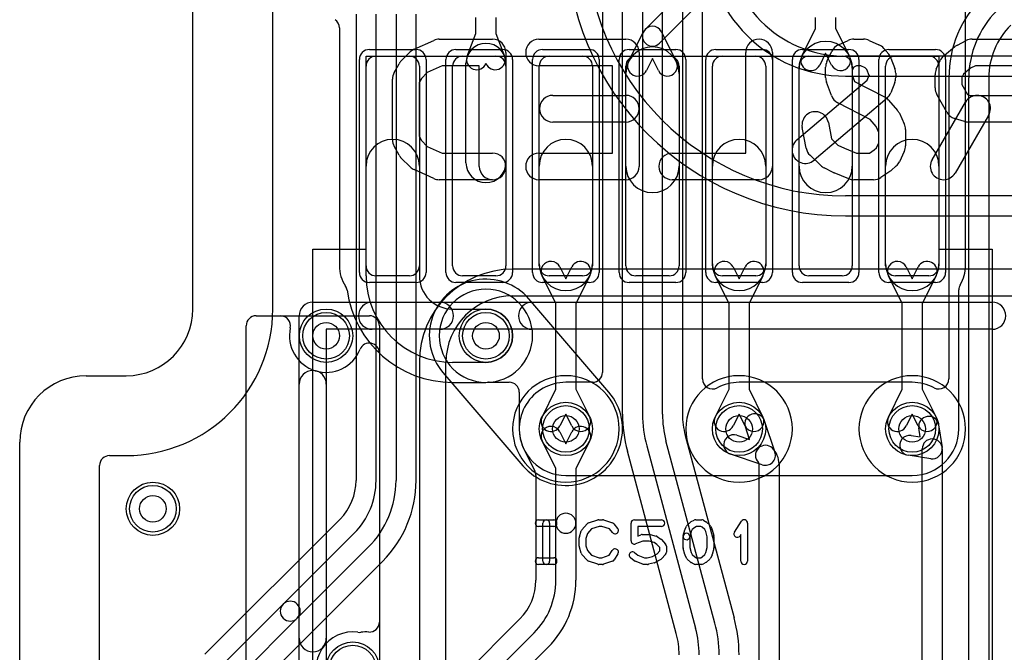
# Model space of a CAD drawing. Extents: x 0 to 23.1, y -0.5 to 20.
# Tile 10 of 27: x 0 to 7.4, y 7.9 to 12.7. Entities that reach past the tile are written whole.
import ezdxf

# ---------------------------------------------------------------- set-up
doc = ezdxf.new("R2010")
doc.units = 0
for name, color, linetype in [('Hole', 1, 'CONTINUOUS'), ('L1', 3, 'CONTINUOUS'), ('L2', 3, 'CONTINUOUS'), ('L3', 3, 'CONTINUOUS'), ('L4', 3, 'CONTINUOUS'), ('MetalMask-A', 176, 'CONTINUOUS'), ('Outline', 7, 'CONTINUOUS'), ('PartsArea-A', 111, 'CONTINUOUS'), ('PartsSilk-A', 221, 'CONTINUOUS'), ('PartsSilk-B', 221, 'CONTINUOUS'), ('Resist-A', 2, 'CONTINUOUS'), ('Resist-B', 2, 'CONTINUOUS'), ('Silk-A', 140, 'CONTINUOUS'), ('Silk-B', 140, 'CONTINUOUS')]:
    doc.layers.add(name, color=color, linetype=linetype)

msp = doc.modelspace()

# ---------------------------------------------------------------- linework, layer by layer
at = {"layer": 'Hole'}
for centre in [(2.3, 10.3), (3.5, 10.3), (4.1, 9.6), (5.4, 9.6), (6.7, 9.6), (1, 9)]:
    msp.add_circle(centre, 0.1, dxfattribs=at)
at = {"layer": 'L1'}
for p, q in [((1.9, 10.5), (1.9, 14.53823)), ((4.69697, 12.60303), (4.96241, 12.86847)), ((7.10004, 10.825), (7.10004, 12.9)), ((5.06847, 12.76241), (4.80303, 12.49697)), ((3.425, 12.57027), (3.425, 12.69162)), ((3.575, 12.69162), (3.575, 12.57027)), ((5.975, 12.60838), (5.975, 12.69162)), ((6.125, 12.69162), (6.125, 12.60838)), ((2.39996, 12.61276), (2.39996, 10.825)), ((3.3599, 12.40001), (3.425, 12.57027)), ((3.575, 12.57027), (3.6401, 12.40001)), ((4.57104, 12.35929), (4.68289, 12.58348)), ((4.81711, 12.58348), (4.92896, 12.35929)), ((5.87104, 12.4), (5.975, 12.60838)), ((6.125, 12.60838), (6.22896, 12.4)), ((6.05, 12.42272), (6.00526, 12.33304)), ((6.09474, 12.33304), (6.05, 12.42272)), ((2.675, 12.4), (2.925, 12.4)), ((3.325, 12.4), (3.575, 12.4)), ((3.35, 11.6), (3.35, 12.34643)), ((3.65, 12.34643), (3.65, 11.6)), ((3.975, 12.4), (4.225, 12.4)), ((4.625, 12.4), (4.875, 12.4)), ((4.75, 12.38201), (4.70526, 12.29233)), ((4.79474, 12.29233), (4.75, 12.38201)), ((5.275, 12.4), (5.525, 12.4)), ((5.925, 12.4), (6.175, 12.4)), ((6.575, 12.4), (6.825, 12.4)), ((2.6, 10.825), (2.6, 12.325)), ((3, 12.325), (3, 10.825)), ((3.25, 10.825), (3.25, 12.325)), ((3.65, 12.325), (3.65, 10.825)), ((3.9, 10.825), (3.9, 12.325)), ((4.3, 12.325), (4.3, 10.825)), ((4.55, 10.825), (4.55, 12.325)), ((4.55, 11.575), (4.55, 12.27)), ((4.95, 12.325), (4.95, 10.825)), ((4.95, 12.27), (4.95, 11.575)), ((5.2, 10.825), (5.2, 12.325)), ((5.6, 12.325), (5.6, 10.825)), ((5.85, 10.825), (5.85, 12.325)), ((5.85, 11.575), (5.85, 12.31071)), ((6.25, 12.325), (6.25, 10.825)), ((6.25, 12.31071), (6.25, 11.575)), ((6.5, 10.825), (6.5, 12.325)), ((6.9, 12.325), (6.9, 10.825)), ((2.6, 10.75), (2.6, 11.575)), ((3, 11.575), (3, 10.75)), ((3.9, 10.83929), (3.9, 11.575)), ((4.3, 11.575), (4.3, 10.83929)), ((5.2, 10.83929), (5.2, 11.575)), ((5.6, 11.575), (5.6, 10.83929)), ((6.5, 10.83929), (6.5, 11.575)), ((6.9, 11.575), (6.9, 10.83929)), ((4.05526, 10.81696), (4.1, 10.72728)), ((4.1, 10.72728), (4.14474, 10.81696)), ((5.35526, 10.81696), (5.4, 10.72728)), ((5.4, 10.72728), (5.44474, 10.81696)), ((6.65526, 10.81696), (6.7, 10.72728)), ((6.7, 10.72728), (6.74474, 10.81696)), ((2.925, 10.75), (2.675, 10.75)), ((3.575, 10.75), (3.325, 10.75)), ((4.025, 10.54162), (3.92104, 10.75)), ((4.225, 10.75), (3.975, 10.75)), ((4.27896, 10.75), (4.175, 10.54162)), ((4.875, 10.75), (4.625, 10.75)), ((5.325, 10.54162), (5.22104, 10.75)), ((5.525, 10.75), (5.275, 10.75)), ((5.57896, 10.75), (5.475, 10.54162)), ((6.175, 10.75), (5.925, 10.75)), ((6.625, 10.54162), (6.52104, 10.75)), ((6.825, 10.75), (6.575, 10.75)), ((6.87896, 10.75), (6.775, 10.54162)), ((7.05005, 9.59999), (7.05005, 10.64473)), ((3.25, 10.5), (3.5, 10.5)), ((4.025, 9.89766), (4.025, 10.54162)), ((4.175, 10.54162), (4.175, 9.89766)), ((5.325, 9.89766), (5.325, 10.54162)), ((5.475, 10.54162), (5.475, 9.89766)), ((6.625, 9.89766), (6.625, 10.54162)), ((6.775, 10.54162), (6.775, 9.89766)), ((3.5, 10.1), (3.25, 10.1)), ((3.25, 9.94996), (3.5, 9.94996)), ((3.52421, 9.95065), (3.67495, 9.95065)), ((3.74995, 9.87565), (3.74995, 9.59999)), ((3.92104, 9.68929), (4.025, 9.89766)), ((4.175, 9.89766), (4.27896, 9.68929)), ((5.22104, 9.68929), (5.325, 9.89766)), ((5.475, 9.89766), (5.57896, 9.68929)), ((6.52104, 9.68929), (6.625, 9.89766)), ((6.775, 9.89766), (6.87896, 9.68929)), ((4.1, 9.712), (4.05526, 9.62233)), ((4.14474, 9.62233), (4.1, 9.712)), ((5.4, 9.712), (5.35526, 9.62233)), ((5.44474, 9.62233), (5.4, 9.712)), ((6.7, 9.712), (6.65526, 9.62233)), ((6.74474, 9.62233), (6.7, 9.712)), ((0.675, 9.4), (0.8, 9.4)), ((0.6, 3.07504), (0.6, 9.325)), ((4.1, 9.24994), (6.7, 9.24994))]:
    msp.add_line(p, q, dxfattribs=at)
for centre in [(2.3, 10.3), (3.5, 10.3), (4.1, 9.6), (5.4, 9.6), (6.7, 9.6), (1, 9), (2.5, 7.8)]:
    msp.add_circle(centre, 0.2, dxfattribs=at)
for centre, radius, start, end in [((2.32496, 12.61276), 0.075, 0, 55.148791), ((4.75, 12.55), 0.075, 135, -45), ((4.75, 12.55), 0.075, 26.513803, 153.486197), ((3.5, 12.34643), 0.15, 0, 180), ((6.05, 12.31071), 0.2, 0, 180), ((4.75, 12.27), 0.2, 0, 180), ((2.675, 12.325), 0.075, 90, 180), ((2.925, 12.325), 0.075, 0, 90), ((3.325, 12.325), 0.075, 90, 180), ((3.42995, 12.37322), 0.075, 159.071091, -20.936044), ((3.57005, 12.37322), 0.075, -159.063956, 20.924261), ((3.575, 12.325), 0.075, 0, 90), ((3.975, 12.325), 0.075, 90, 180), ((4.225, 12.325), 0.075, 0, 90), ((4.625, 12.325), 0.075, 90, 180), ((4.63815, 12.32581), 0.075, 153.486197, -26.514938), ((4.86185, 12.32581), 0.075, -153.486197, 26.514938), ((4.875, 12.325), 0.075, 0, 90), ((5.275, 12.325), 0.075, 90, 180), ((5.525, 12.325), 0.075, 0, 90), ((5.925, 12.325), 0.075, 90, 180), ((5.93815, 12.36652), 0.075, 153.486197, -26.514938), ((6.16185, 12.36652), 0.075, -153.486197, 26.514938), ((6.175, 12.325), 0.075, 0, 90), ((6.575, 12.325), 0.075, 90, 180), ((6.825, 12.325), 0.075, 0, 90), ((2.8, 11.575), 0.2, 0, 180), ((4.1, 11.575), 0.2, 0, 180), ((5.4, 11.575), 0.2, 0, 180), ((6.7, 11.575), 0.2, 0, 180), ((3.5, 11.6), 0.15, 180, 0), ((4.75, 11.575), 0.2, 180, 0), ((6.05, 11.575), 0.2, 180, 0), ((2.675, 10.825), 0.27504, 180, -146.545666), ((2.675, 10.825), 0.075, 180, -90), ((2.925, 10.825), 0.075, -90, 0), ((3.325, 10.825), 0.075, 180, -90), ((3.575, 10.825), 0.075, -90, 0), ((4.1, 10.83929), 0.2, 180, 0), ((3.975, 10.825), 0.075, 180, -90), ((3.98815, 10.78348), 0.075, 26.513803, -153.485062), ((4.21185, 10.78348), 0.075, -26.513803, 153.485062), ((4.225, 10.825), 0.075, -90, 0), ((4.625, 10.825), 0.075, 180, -90), ((4.875, 10.825), 0.075, -90, 0), ((5.4, 10.83929), 0.2, 180, 0), ((5.275, 10.825), 0.075, 180, -90), ((5.28815, 10.78348), 0.075, 26.513803, -153.485062), ((5.51185, 10.78348), 0.075, -26.513803, 153.485062), ((5.525, 10.825), 0.075, -90, 0), ((5.925, 10.825), 0.075, 180, -90), ((6.175, 10.825), 0.075, -90, 0), ((6.7, 10.83929), 0.2, 180, 0), ((6.575, 10.825), 0.075, 180, -90), ((6.58815, 10.78348), 0.075, 26.513803, -153.485062), ((6.81185, 10.78348), 0.075, -26.513803, 153.485062), ((6.825, 10.825), 0.075, -90, 0), ((6.825, 10.825), 0.27504, -30.998411, 0), ((3.25, 10.75), 0.65, 180, -90), ((3.25, 10.75), 0.25, 180, -90), ((2.38295, 10.63204), 0.075, 7.746588, 33.448529), ((7.12505, 10.64473), 0.075, 149.006109, 180), ((3.25001, 10.75), 0.80004, -172.252638, -90.000716), ((0.8, 10.5), 1.1, -90, 0), ((3.5, 10.3), 0.2, -90, 90), ((3.5, 10.3), 0.35004, -90, -86.734368), ((3.52421, 9.87565), 0.075, 90, 93.263733), ((3.67495, 9.87565), 0.075, 0, 90), ((3.98815, 9.65581), 0.075, 153.486197, -26.515959), ((4.21185, 9.65581), 0.075, -153.486197, 26.515959), ((5.28815, 9.65581), 0.075, 153.486197, -26.515959), ((5.51185, 9.65581), 0.075, -153.486197, 26.515959), ((6.58815, 9.65581), 0.075, 153.486197, -26.515959), ((6.81185, 9.65581), 0.075, -153.486197, 26.515959), ((4.1, 9.59999), 0.35005, 180, -90), ((6.7, 9.59999), 0.35005, -90, 0), ((0.675, 9.325), 0.075, 90, 180)]:
    msp.add_arc(centre, radius, start, end, dxfattribs=at)
at = {"layer": 'L2'}
for p, q in [((1.9, 10.5), (1.9, 14.53823)), ((4.42271, 9.87661), (3.8227, 10.57661)), ((3.17729, 10.02339), (3.7773, 9.32339)), ((0.675, 9.4), (0.8, 9.4)), ((0.6, 1), (0.6, 9.325))]:
    msp.add_line(p, q, dxfattribs=at)
for centre in [(2.3, 10.3), (1, 9), (2.5, 7.8)]:
    msp.add_circle(centre, 0.2, dxfattribs=at)
for centre, radius, start, end in [((3.49999, 10.30001), 0.42503, 40.600417, -139.396658), ((0.8, 10.5), 1.1, -90, 0), ((5.4, 9.6), 0.40004, 90, -90), ((5.4, 9.6), 0.40004, -90, 90), ((6.7, 9.6), 0.40004, 90, -90), ((6.7, 9.6), 0.40004, -90, 90), ((4.10001, 9.59999), 0.42503, -139.399583, 40.603342), ((0.675, 9.325), 0.075, 90, 180)]:
    msp.add_arc(centre, radius, start, end, dxfattribs=at)
at = {"layer": 'L3'}
for p, q in [((1.9, 10.5), (1.9, 14.53823)), ((13.1, 12.40004), (6.2, 12.40004)), ((6.2, 12.25), (12.2, 12.25)), ((12.2, 11.35), (6.2, 11.35)), ((6.2, 11.19996), (13.1, 11.19996)), ((14.61268, 10.80004), (3.7, 10.80004)), ((3.7, 10.6), (14.53094, 10.6)), ((2.99996, 10.1), (2.99996, 5.50711)), ((3.2, 7.50004), (3.2, 10.1)), ((0.675, 9.4), (0.8, 9.4)), ((0.6, 1), (0.6, 9.325))]:
    msp.add_line(p, q, dxfattribs=at)
for centre in [(2.3, 10.3), (3.5, 10.3), (1, 9), (2.5, 7.8)]:
    msp.add_circle(centre, 0.2, dxfattribs=at)
for centre, radius, start, end in [((6.2, 13.3), 2.10004, 180, -90), ((6.2, 13.3), 1.95, 180, -90), ((6.2, 13.3), 1.05, 180, -90), ((6.2, 13.3), 0.89996, 180, -90), ((3.7, 10.1), 0.70004, 90, 180), ((3.7, 10.1), 0.5, 90, 180), ((0.8, 10.5), 1.1, -90, 0), ((4.1, 9.6), 0.40004, 90, -90), ((4.1, 9.6), 0.40004, -90, 90), ((5.4, 9.6), 0.40004, 90, -90), ((5.4, 9.6), 0.40004, -90, 90), ((6.7, 9.6), 0.40004, 90, -90), ((6.7, 9.6), 0.40004, -90, 90), ((0.675, 9.325), 0.075, 90, 180)]:
    msp.add_arc(centre, radius, start, end, dxfattribs=at)
at = {"layer": 'L4'}
for p, q in [((1.9, 10.5), (1.9, 14.53823)), ((4.37496, 13.59206), (4.37496, 10.02505)), ((4.525, 9.71188), (4.525, 13.59206)), ((4.675, 13.59206), (4.675, 9.71188)), ((4.825, 9.71186), (4.825, 13.59203)), ((4.975, 13.59203), (4.975, 9.71186)), ((5.12504, 9.97508), (5.12504, 13.59203)), ((2.52496, 12.71635), (2.52496, 9.21303)), ((2.675, 9.21303), (2.675, 12.71635)), ((2.825, 12.71635), (2.825, 9.21303)), ((2.97504, 9.21303), (2.97504, 12.71635)), ((6.97496, 12.23697), (6.97496, 9.97507)), ((7.125, 4.2), (7.125, 12.237)), ((7.275, 12.237), (7.275, 4.2)), ((4.29996, 9.95005), (4.1, 9.95005)), ((6.70001, 9.95005), (5.4, 9.95005)), ((5.47919, 9.52081), (5.44742, 9.61585)), ((5.58968, 9.66341), (5.66911, 9.4258)), ((6.8976, 9.63093), (6.9241, 9.4616)), ((4.05526, 9.57767), (4.1, 9.488)), ((4.1, 9.488), (4.14474, 9.57767)), ((4.9963, 9.55009), (5.36337, 8.18014)), ((5.38415, 9.55258), (5.47919, 9.52081)), ((6.69227, 9.5506), (6.76, 9.54)), ((6.76, 9.54), (6.7494, 9.60773)), ((4.025, 9.30234), (3.92104, 9.51071)), ((4.27896, 9.51071), (4.175, 9.30234)), ((4.70652, 9.47248), (5.07359, 8.10251)), ((5.21848, 8.14132), (4.85141, 9.51127)), ((0.675, 9.4), (0.8, 9.4)), ((3.78845, 9.44037), (3.86707, 9.28278)), ((4.9287, 8.06369), (4.56163, 9.43366)), ((5.5742, 9.33089), (5.33659, 9.41032)), ((6.8384, 9.3759), (6.66907, 9.4024)), ((6.775, 2.9), (6.775, 9.45)), ((6.925, 9.45), (6.925, 2.9)), ((0.6, 1), (0.6, 9.325)), ((5.55, 5.03), (5.55, 9.33679)), ((5.7, 9.33679), (5.7, 5.03)), ((3.87496, 9.2493), (3.87496, 8.46303)), ((4.025, 8.89152), (4.025, 9.30234)), ((4.175, 9.30234), (4.175, 8.89152)), ((2.40488, 8.92314), (1.38883, 7.90709)), ((4.025, 8.46303), (4.025, 8.89152)), ((4.175, 8.89152), (4.175, 8.46303)), ((1.97796, 8.28402), (2.51098, 8.81705)), ((2.61704, 8.71098), (2.08402, 8.17796)), ((1.70766, 7.5894), (2.72313, 8.60488)), ((1.45745, 7.76351), (1.97796, 8.28402)), ((2.08402, 8.17796), (1.56351, 7.65745)), ((3.75489, 8.17313), (2.92687, 7.34512)), ((3.03296, 7.23902), (3.86098, 8.06704)), ((3.96705, 7.96097), (3.13902, 7.13295))]:
    msp.add_line(p, q, dxfattribs=at)
for centre in [(2.3, 10.3), (3.5, 10.3), (4.1, 9.6), (5.4, 9.6), (6.7, 9.6), (1, 9), (2.5, 7.8)]:
    msp.add_circle(centre, 0.2, dxfattribs=at)
for centre, radius, start, end in [((7.83494, 12.237), 0.85998, 135, 180), ((7.83494, 12.237), 0.70994, 135, 180), ((7.83494, 12.237), 0.55994, 135, 180), ((7.835, 12.23697), 0.86004, 179.998001, 180), ((3.5, 10.3), 0.35004, 90, -90), ((3.5, 10.3), 0.35004, -90, 90), ((0.8, 10.5), 1.1, -90, 0), ((4.29996, 10.02505), 0.075, -90, 0), ((4.09999, 9.6), 0.35005, 89.998363, -152.978185), ((5.20004, 9.97508), 0.075, 180, -61.938299), ((5.4, 9.6), 0.35005, 90, 118.062859), ((6.69999, 9.6), 0.35005, 61.934927, 89.996726), ((6.89996, 9.97507), 0.075, -118.061701, 0), ((5.6, 9.71188), 1.075, 180, -165.000562), ((5.6, 9.71188), 0.925, 180, -165.000433), ((5.6, 9.71185), 0.775, 179.999261, -165.000304), ((5.6, 9.71185), 0.625, 179.999083, -165.000082), ((5.51855, 9.63963), 0.075, 18.485681, -161.515874), ((6.8235, 9.61933), 0.075, 8.89717, -171.105407), ((3.98815, 9.54419), 0.075, 26.513803, -153.484041), ((4.21185, 9.54419), 0.075, -26.513803, 153.484041), ((5.36037, 9.48145), 0.075, 71.514319, -108.484126), ((6.68067, 9.4765), 0.075, 81.10283, -98.894593), ((5.59798, 9.40202), 0.075, 45.005402, -134.995608), ((6.85, 9.45), 0.075, 0, 180), ((6.85, 9.45), 0.075, -98.89717, 8.89717), ((0.675, 9.325), 0.075, 90, 180), ((3.72134, 9.40689), 0.075, 26.513803, 27.019472), ((5.59798, 9.40202), 0.075, -108.485681, 18.485681), ((5.53276, 9.33679), 0.16724, 0, 45.004845), ((5.53276, 9.33679), 0.01724, 0, 45), ((3.79996, 9.2493), 0.075, 0, 26.513803), ((2.115, 9.21303), 0.40996, -45.000988, 0), ((2.115, 9.21303), 0.56, -45, 0), ((2.115, 9.21303), 0.71, -45.000571, 0), ((2.115, 9.21303), 0.86004, -45.000942, 0), ((4.1, 8.89152), 0.075, 0, 180), ((4.1, 8.89152), 0.075, 180, 0), ((3.46498, 8.46301), 0.40998, -44.997035, 0.002795), ((3.465, 8.46302), 0.56, -45, 0.001023), ((3.465, 8.46302), 0.71, -45, 0.000807), ((2.03099, 8.23099), 0.075, 135, -45), ((2.03099, 8.23099), 0.075, -45, 135), ((4.325, 7.90191), 0.925, 0, 15.000165), ((4.325, 7.90191), 1.075, 0, 14.999979), ((4.325, 7.90192), 0.625, 0, 15.000803), ((4.325, 7.90192), 0.775, 0, 15.000422)]:
    msp.add_arc(centre, radius, start, end, dxfattribs=at)
at = {"layer": 'MetalMask-A'}
for p, q in [((2.675, 12.4), (2.925, 12.4)), ((3.325, 12.4), (3.575, 12.4)), ((3.975, 12.4), (4.225, 12.4)), ((4.625, 12.4), (4.875, 12.4)), ((5.275, 12.4), (5.525, 12.4)), ((5.925, 12.4), (6.175, 12.4)), ((6.575, 12.4), (6.825, 12.4)), ((2.6, 10.825), (2.6, 12.325)), ((3, 12.325), (3, 10.825)), ((3.25, 10.825), (3.25, 12.325)), ((3.65, 12.325), (3.65, 10.825)), ((3.9, 10.825), (3.9, 12.325)), ((4.3, 12.325), (4.3, 10.825)), ((4.55, 10.825), (4.55, 12.325)), ((4.95, 12.325), (4.95, 10.825)), ((5.2, 10.825), (5.2, 12.325)), ((5.6, 12.325), (5.6, 10.825)), ((5.85, 10.825), (5.85, 12.325)), ((6.25, 12.325), (6.25, 10.825)), ((6.5, 10.825), (6.5, 12.325)), ((6.9, 12.325), (6.9, 10.825)), ((2.925, 10.75), (2.675, 10.75)), ((3.575, 10.75), (3.325, 10.75)), ((4.225, 10.75), (3.975, 10.75)), ((4.875, 10.75), (4.625, 10.75)), ((5.525, 10.75), (5.275, 10.75)), ((6.175, 10.75), (5.925, 10.75)), ((6.825, 10.75), (6.575, 10.75))]:
    msp.add_line(p, q, dxfattribs=at)
for centre, start, end in [((2.675, 12.325), 90, 180), ((2.925, 12.325), 0, 90), ((3.325, 12.325), 90, 180), ((3.575, 12.325), 0, 90), ((3.975, 12.325), 90, 180), ((4.225, 12.325), 0, 90), ((4.625, 12.325), 90, 180), ((4.875, 12.325), 0, 90), ((5.275, 12.325), 90, 180), ((5.525, 12.325), 0, 90), ((5.925, 12.325), 90, 180), ((6.175, 12.325), 0, 90), ((6.575, 12.325), 90, 180), ((6.825, 12.325), 0, 90), ((2.675, 10.825), 180, -90), ((2.925, 10.825), -90, 0), ((3.325, 10.825), 180, -90), ((3.575, 10.825), -90, 0), ((3.975, 10.825), 180, -90), ((4.225, 10.825), -90, 0), ((4.625, 10.825), 180, -90), ((4.875, 10.825), -90, 0), ((5.275, 10.825), 180, -90), ((5.525, 10.825), -90, 0), ((5.925, 10.825), 180, -90), ((6.175, 10.825), -90, 0), ((6.575, 10.825), 180, -90), ((6.825, 10.825), -90, 0)]:
    msp.add_arc(centre, 0.075, start, end, dxfattribs=at)
at = {"layer": 'Outline'}
for p, q in [((1.3, 10.5), (1.3, 15)), ((0.5, 10), (0.8, 10)), ((0, 1), (0, 9.5))]:
    msp.add_line(p, q, dxfattribs=at)
for centre, start, end in [((0.8, 10.5), -90, 0), ((0.5, 9.5), 90, 180)]:
    msp.add_arc(centre, 0.5, start, end, dxfattribs=at)
at = {"layer": 'PartsArea-A'}
for p, q in [((2.6, 10.95), (2.6, 12.4)), ((2.6, 12.4), (6.9, 12.4)), ((6.9, 12.4), (6.9, 10.95)), ((2.2, 6.45), (2.2, 10.95)), ((2.2, 10.95), (2.6, 10.95)), ((6.9, 10.95), (7.3, 10.95)), ((7.3, 10.95), (7.3, 6.45))]:
    msp.add_line(p, q, dxfattribs=at)
at = {"layer": 'PartsSilk-A'}
for p, q in [((2.2, 10.5516), (7.3, 10.5516)), ((1.775, 10.45), (2.625, 10.45)), ((2.0984, 6.95), (2.0984, 10.45)), ((1.7, 7.025), (1.7, 10.375)), ((7.3, 10.3484), (2.3016, 10.3484)), ((2.3016, 10.3484), (2.3016, 7.0516)), ((2.7, 10.375), (2.7, 7.025)), ((3.89444, 8.91759), (4.00833, 8.91759)), ((3.92778, 8.60741), (3.92778, 8.89259)), ((3.97778, 8.89259), (3.97778, 8.60741)), ((4.22008, 8.84239), (4.25897, 8.88683)), ((4.27016, 8.89418), (4.3396, 8.9164)), ((4.34722, 8.91759), (4.375, 8.91759)), ((4.3829, 8.91631), (4.44957, 8.89409)), ((4.46088, 8.88637), (4.48865, 8.85304)), ((4.58889, 8.75926), (4.58889, 8.89259)), ((4.61389, 8.91759), (4.81667, 8.91759)), ((4.99431, 8.84822), (5.00542, 8.87044)), ((5.01117, 8.87795), (5.03617, 8.90017)), ((5.0416, 8.90384), (5.06382, 8.91495)), ((5.075, 8.91759), (5.11944, 8.91759)), ((5.13184, 8.9143), (5.15129, 8.90319)), ((5.1555, 8.90017), (5.1805, 8.87795)), ((5.18625, 8.87044), (5.19736, 8.84822)), ((5.36513, 8.8247), (5.41791, 8.90618)), ((5.46389, 8.89259), (5.46389, 8.60741)), ((4.00833, 8.86759), (3.89444, 8.86759)), ((4.20114, 8.78894), (4.21503, 8.83339)), ((4.26118, 8.81344), (4.25, 8.77766)), ((4.29202, 8.84868), (4.26118, 8.81344)), ((4.35112, 8.86759), (4.29202, 8.84868)), ((4.37094, 8.86759), (4.35112, 8.86759)), ((4.42702, 8.8489), (4.37094, 8.86759)), ((4.45023, 8.82104), (4.42702, 8.8489)), ((4.81667, 8.86759), (4.63889, 8.86759)), ((4.63889, 8.86759), (4.63889, 8.79554)), ((4.63889, 8.79554), (4.66332, 8.80484)), ((4.67222, 8.80648), (4.72778, 8.80648)), ((4.73384, 8.80573), (4.77828, 8.79462)), ((4.98131, 8.79865), (4.99242, 8.8431)), ((5.04026, 8.82831), (5.02981, 8.78653)), ((5.04799, 8.84377), (5.04026, 8.82831)), ((5.06692, 8.8606), (5.04799, 8.84377)), ((5.0809, 8.86759), (5.06692, 8.8606)), ((5.1128, 8.86759), (5.0809, 8.86759)), ((5.12423, 8.86106), (5.1128, 8.86759)), ((5.14368, 8.84377), (5.12423, 8.86106)), ((5.15141, 8.82831), (5.14368, 8.84377)), ((5.16111, 8.78951), (5.15141, 8.82831)), ((5.19925, 8.8431), (5.21036, 8.79865)), ((5.41389, 8.80801), (5.40709, 8.79752)), ((5.41389, 8.60741), (5.41389, 8.80801)), ((4.2, 8.71852), (4.2, 8.78148)), ((4.25, 8.77766), (4.25, 8.72234)), ((4.25, 8.72234), (4.26118, 8.68656)), ((4.67682, 8.75648), (4.62279, 8.7359)), ((4.7247, 8.75648), (4.67682, 8.75648)), ((4.76196, 8.74717), (4.7247, 8.75648)), ((4.78362, 8.73273), (4.76196, 8.74717)), ((4.80556, 8.70879), (4.78362, 8.73273)), ((4.78609, 8.79117), (4.81387, 8.77265)), ((4.81843, 8.76875), (4.84899, 8.73542)), ((4.98056, 8.70741), (4.98056, 8.79259)), ((5.03056, 8.79259), (5.03056, 8.71049)), ((5.16111, 8.71049), (5.16111, 8.78951)), ((5.21111, 8.79259), (5.21111, 8.70741)), ((4.21503, 8.66661), (4.20114, 8.71106)), ((4.25897, 8.61317), (4.22008, 8.65761)), ((4.26118, 8.68656), (4.29202, 8.65132)), ((4.29202, 8.65132), (4.35112, 8.63241)), ((4.37094, 8.63241), (4.42523, 8.6505)), ((4.42523, 8.6505), (4.44824, 8.68732)), ((4.49064, 8.66082), (4.46287, 8.61638)), ((4.61562, 8.67137), (4.64034, 8.6516)), ((4.64034, 8.6516), (4.69071, 8.63241)), ((4.74928, 8.64203), (4.78446, 8.66079)), ((4.78446, 8.66079), (4.80556, 8.6838)), ((4.80556, 8.6838), (4.80556, 8.70879)), ((4.84899, 8.65717), (4.81843, 8.62384)), ((4.85556, 8.71852), (4.85556, 8.67407)), ((4.99242, 8.6569), (4.98131, 8.70135)), ((5.00542, 8.62956), (4.99431, 8.65178)), ((5.03056, 8.71049), (5.04026, 8.67169)), ((5.04026, 8.67169), (5.04799, 8.65623)), ((5.04799, 8.65623), (5.06692, 8.6394)), ((5.12423, 8.63894), (5.14368, 8.65623)), ((5.14368, 8.65623), (5.15141, 8.67169)), ((5.15141, 8.67169), (5.16111, 8.71049)), ((5.19736, 8.65178), (5.18625, 8.62956)), ((5.21036, 8.70135), (5.19925, 8.6569)), ((3.89444, 8.63241), (4.00833, 8.63241)), ((4.00833, 8.58241), (3.89444, 8.58241)), ((4.3396, 8.5836), (4.27016, 8.60582)), ((4.375, 8.58241), (4.34722, 8.58241)), ((4.35112, 8.63241), (4.37094, 8.63241)), ((4.44957, 8.60591), (4.3829, 8.58369)), ((4.61216, 8.61011), (4.58438, 8.63233)), ((4.67721, 8.58405), (4.61888, 8.60627)), ((4.71389, 8.58241), (4.68611, 8.58241)), ((4.69071, 8.63241), (4.71081, 8.63241)), ((4.71081, 8.63241), (4.74928, 8.64203)), ((4.76439, 8.59427), (4.71995, 8.58316)), ((4.81176, 8.61868), (4.77009, 8.59646)), ((5.03617, 8.59983), (5.01117, 8.62205)), ((5.06382, 8.58505), (5.0416, 8.59616)), ((5.06692, 8.6394), (5.0809, 8.63241)), ((5.11944, 8.58241), (5.075, 8.58241)), ((5.0809, 8.63241), (5.1128, 8.63241)), ((5.1128, 8.63241), (5.12423, 8.63894)), ((5.15129, 8.59681), (5.13184, 8.5857)), ((5.1805, 8.62205), (5.1555, 8.59983))]:
    msp.add_line(p, q, dxfattribs=at)
for centre, radius, start, end in [((2.2, 10.45), 0.1016, 90, 180), ((7.3, 10.45), 0.1016, -90, 90), ((1.775, 10.375), 0.075, 90, 180), ((2.625, 10.375), 0.075, 0, 90), ((3.89444, 8.89259), 0.025, 90, -90), ((3.95278, 8.89259), 0.025, 0, 180), ((4.00833, 8.89259), 0.025, -90, 90), ((4.27778, 8.87037), 0.025, 107.746418, 138.811918), ((4.34722, 8.89259), 0.025, 90, 107.746418), ((4.375, 8.89259), 0.025, 71.579545, 90), ((4.44167, 8.87037), 0.025, 39.790899, 71.579545), ((4.61389, 8.89259), 0.025, 90, 180), ((4.81667, 8.89259), 0.025, -90, 90), ((5.02778, 8.85926), 0.025, 131.627831, 153.434949), ((5.05278, 8.88148), 0.025, 116.565051, 131.62783), ((5.075, 8.89259), 0.025, 90, 116.565051), ((5.11944, 8.89259), 0.025, 60.266489, 90), ((5.13889, 8.88148), 0.025, 48.372169, 60.266489), ((5.16389, 8.85926), 0.025, 26.565051, 48.37217), ((5.43889, 8.89259), 0.025, 0, 147.066193), ((4.23889, 8.82593), 0.025, 138.811918, 162.637772), ((4.46944, 8.83704), 0.025, -140.209101, 39.800498), ((4.67222, 8.78148), 0.025, 90, 110.853641), ((4.72778, 8.78148), 0.025, 75.969316, 90), ((5.00556, 8.79259), 0.025, 0, 180), ((5.00556, 8.79259), 0.025, 165.969316, -14.03321), ((5.01667, 8.83704), 0.025, 153.434949, 165.969316), ((5.175, 8.83704), 0.025, 14.030684, 26.565051), ((5.18611, 8.79259), 0.025, 0, 14.030684), ((5.38611, 8.81111), 0.025, 147.066457, -32.933807), ((4.225, 8.78148), 0.025, 162.637772, 180), ((4.61389, 8.75926), 0.025, 180, -69.143502), ((4.77222, 8.77037), 0.025, 56.303576, 75.963757), ((4.8, 8.75185), 0.025, 42.5203, 56.309933), ((4.83056, 8.71852), 0.025, 0, 42.517452), ((4.225, 8.71852), 0.025, 180, -162.637772), ((4.23889, 8.67407), 0.025, -162.637772, -138.811918), ((4.46944, 8.67407), 0.025, -32.005383, 147.999253), ((4.6, 8.65185), 0.025, 51.333033, -128.654777), ((4.83056, 8.67407), 0.025, -42.5203, 0), ((5.00556, 8.70741), 0.025, 180, -165.969316), ((5.01667, 8.66296), 0.025, -165.969316, -153.434949), ((5.175, 8.66296), 0.025, -26.565051, -14.030684), ((5.18611, 8.70741), 0.025, -14.030684, 0), ((3.89444, 8.60741), 0.025, 90, -90), ((3.95278, 8.60741), 0.025, 180, 0), ((4.00833, 8.60741), 0.025, -90, 90), ((4.27778, 8.62963), 0.025, -138.811918, -107.746418), ((4.34722, 8.60741), 0.025, -107.746418, -90), ((4.375, 8.60741), 0.025, -90, -71.579545), ((4.44167, 8.62963), 0.025, -71.579545, -32.005383), ((4.62778, 8.62963), 0.025, -128.666967, -110.853641), ((4.68611, 8.60741), 0.025, -110.856498, -90), ((4.71389, 8.60741), 0.025, -90, -75.963757), ((4.75833, 8.61852), 0.025, -75.969316, -61.931795), ((4.8, 8.64074), 0.025, -61.938299, -42.517452), ((5.02778, 8.64074), 0.025, -153.434949, -131.62783), ((5.05278, 8.61852), 0.025, -131.627831, -116.565051), ((5.075, 8.60741), 0.025, -116.565051, -90), ((5.11944, 8.60741), 0.025, -90, -60.266489), ((5.13889, 8.61852), 0.025, -60.266489, -48.37217), ((5.16389, 8.64074), 0.025, -48.372169, -26.565051), ((5.43889, 8.60741), 0.025, 180, 0)]:
    msp.add_arc(centre, radius, start, end, dxfattribs=at)
at = {"layer": 'PartsSilk-B'}
for p, q in [((2.96081, 12.4523), (3.10896, 12.51897)), ((3.15, 12.52778), (3.55, 12.52778)), ((3.89815, 12.52778), (4.55, 12.52778)), ((6.14599, 12.48563), (6.22006, 12.51897)), ((6.26111, 12.52778), (6.33519, 12.52778)), ((6.37624, 12.51897), (6.45031, 12.48563)), ((7.0386, 12.48388), (7.10527, 12.51722)), ((7.15, 12.52778), (7.55, 12.52778)), ((2.86447, 12.36515), (2.93113, 12.43182)), ((3.65, 12.42778), (3.65, 11.57222)), ((4.65, 12.42778), (4.65, 11.57222)), ((5.45, 11.67222), (5.45, 12.42778)), ((5.65, 12.42778), (5.65, 11.57222)), ((6.05972, 12.35967), (6.09676, 12.43744)), ((6.48608, 12.45847), (6.52312, 12.41403)), ((6.93853, 12.40518), (7.02001, 12.47184)), ((6.53975, 12.3856), (6.56938, 12.30782)), ((6.88084, 12.30172), (6.91047, 12.36839)), ((2.81074, 12.27635), (2.84778, 12.34301)), ((3.0596, 12.27744), (3.0158, 12.23363)), ((3.17146, 12.32778), (3.0596, 12.27744)), ((3.45, 12.32778), (3.17146, 12.32778)), ((3.45, 11.57222), (3.45, 12.32778)), ((4.45, 12.32778), (3.89815, 12.32778)), ((4.45, 11.67222), (4.45, 12.32778)), ((6.05, 12.23889), (6.05, 12.31667)), ((6.26155, 12.31831), (6.25, 12.29407)), ((6.25, 12.29407), (6.25, 12.25681)), ((6.28258, 12.32778), (6.26155, 12.31831)), ((6.31372, 12.32778), (6.28258, 12.32778)), ((6.3472, 12.31271), (6.31372, 12.32778)), ((6.35879, 12.2988), (6.3472, 12.31271)), ((6.37593, 12.25382), (6.35879, 12.2988)), ((6.57593, 12.27222), (6.57593, 12.23889)), ((7.13802, 12.30998), (7.08357, 12.26544)), ((7.17361, 12.32778), (7.13802, 12.30998)), ((7.45, 12.32778), (7.17361, 12.32778)), ((2.79815, 11.77222), (2.79815, 12.22778)), ((3.0158, 12.23363), (2.99815, 12.20186)), ((2.99815, 12.20186), (2.99815, 11.79814)), ((5.83333, 11.77058), (6.36197, 12.22065)), ((6.09327, 12.10416), (6.05623, 12.20416)), ((6.25, 12.25681), (6.26732, 12.21005)), ((6.26732, 12.21005), (6.49203, 12.09449)), ((6.36197, 12.22065), (6.37593, 12.25729)), ((6.37593, 12.25729), (6.37593, 12.25382)), ((6.56938, 12.20329), (6.53975, 12.12551)), ((6.87222, 12.16111), (6.87222, 12.26111)), ((7.08357, 12.26544), (7.07222, 12.23989)), ((7.07222, 12.23989), (7.07222, 12.18702)), ((7.07222, 12.18702), (7.11397, 12.11188)), ((4.00185, 12.10556), (4.55, 12.10556)), ((6.51112, 12.08497), (5.96297, 11.6183)), ((6.38313, 11.9256), (6.14131, 12.04996)), ((6.52223, 12.07063), (6.58889, 11.99285)), ((6.84873, 11.62247), (7.10058, 12.05581)), ((6.95889, 11.97921), (6.88481, 12.11254)), ((7.11397, 12.11188), (7.13505, 12.10556)), ((7.13505, 12.10556), (7.55, 12.10556)), ((4.55, 11.90556), (4.00185, 11.90556)), ((6.07045, 11.90204), (6.09409, 11.77798)), ((6.42839, 11.87279), (6.38313, 11.9256)), ((6.60325, 11.97078), (6.64029, 11.893)), ((7.09164, 11.90978), (7.01757, 11.932)), ((7.2735, 11.95531), (7.02165, 11.52197)), ((7.55, 11.90556), (7.12037, 11.90556)), ((5.90362, 11.70907), (5.87399, 11.86462)), ((6.45, 11.8274), (6.42839, 11.87279)), ((6.45, 11.75038), (6.45, 11.8274)), ((6.65, 11.85), (6.65, 11.72778)), ((2.99815, 11.79814), (3.0158, 11.76637)), ((3.0158, 11.76637), (3.0596, 11.72256)), ((6.09409, 11.77798), (6.1415, 11.73272)), ((2.84778, 11.65699), (2.81074, 11.72365)), ((3.0596, 11.72256), (3.17146, 11.67222)), ((6.1415, 11.73272), (6.191, 11.70797)), ((6.191, 11.70797), (6.28037, 11.67222)), ((6.37898, 11.67222), (6.41442, 11.69585)), ((6.41442, 11.69585), (6.43124, 11.71099)), ((6.43124, 11.71099), (6.45, 11.75038)), ((6.64029, 11.68478), (6.60325, 11.607)), ((2.93113, 11.56818), (2.86447, 11.63485)), ((3.17146, 11.67222), (3.55, 11.67222)), ((3.89815, 11.67222), (4.45, 11.67222)), ((4.89815, 11.67222), (5.45, 11.67222)), ((6.01428, 11.57767), (5.9328, 11.65545)), ((6.28037, 11.67222), (6.37898, 11.67222)), ((3.10896, 11.48103), (2.96081, 11.5477)), ((6.10528, 11.52722), (6.03861, 11.56055)), ((6.5314, 11.53347), (6.46473, 11.48902)), ((6.57986, 11.57567), (6.54283, 11.54234)), ((3.55, 11.47222), (3.15, 11.47222)), ((4.55, 11.47222), (3.89815, 11.47222)), ((5.55, 11.47222), (4.89815, 11.47222)), ((6.22397, 11.47937), (6.11286, 11.52382)), ((6.40926, 11.47222), (6.26111, 11.47222))]:
    msp.add_line(p, q, dxfattribs=at)
for centre, start, end in [((3.15, 12.42778), 90, 114.230097), ((3.55, 12.42778), 0, 90), ((3.89815, 12.42778), 90, -90), ((4.55, 12.42778), 0, 90), ((5.55, 12.42778), 0, 180), ((6.26111, 12.42778), 90, 114.235321), ((6.33519, 12.42778), 65.764679, 90), ((7.15, 12.42778), 90, 116.570176), ((3.00185, 12.36111), 114.230097, 135.004051), ((6.18704, 12.39444), 114.235321, 154.531728), ((6.40926, 12.39444), 39.81144, 65.764679), ((7.08333, 12.39444), 116.570176, 129.286182), ((2.93519, 12.29444), 135.004051, 150.940944), ((6.15, 12.31667), 154.531728, 180), ((6.4463, 12.35), 20.854458, 39.81144), ((7.00185, 12.32778), 129.286182, 156.039256), ((2.89815, 12.22778), 150.940944, 180), ((6.47593, 12.27222), 0, 20.854458), ((6.97222, 12.26111), 156.039256, 180), ((6.15, 12.23889), 180, -159.676664), ((6.47593, 12.23889), -20.854458, 0), ((6.4463, 12.16111), -49.591369, -20.854458), ((6.97222, 12.16111), 180, -150.940944), ((4.00185, 12.00556), 90, -90), ((4.55, 12.00556), -90, 90), ((6.18704, 12.13889), -159.676664, -117.213346), ((6.4463, 12.00556), 40.595701, 62.784538), ((7.18704, 12.00556), -30.164881, 149.835558), ((5.97222, 11.88333), 10.78403, -169.215194), ((6.51296, 11.92778), 25.465808, 40.597655), ((7.0463, 12.02778), -150.940944, -106.697049), ((7.12037, 12.00556), -106.697049, -90), ((6.55, 11.85), 0, 25.464489), ((2.89815, 11.77222), 180, -150.940944), ((5.89815, 11.69444), 130.408631, -49.590437), ((6.00185, 11.72778), -169.21597, -133.669118), ((6.55, 11.72778), -25.465808, 0), ((2.93519, 11.70556), -150.940944, -135.004051), ((3.55, 11.57222), -90, 90), ((3.89815, 11.57222), 90, -90), ((4.89815, 11.57222), 90, -90), ((6.51296, 11.65), -48.01151, -25.464489), ((6.93519, 11.57222), 149.835119, -30.164442), ((3.00185, 11.63889), -135.004051, -114.230097), ((3.55, 11.57222), 180, 0), ((4.55, 11.57222), -90, 0), ((5.55, 11.57222), -90, 0), ((6.08333, 11.65), -133.670983, -116.561613), ((6.47593, 11.61667), -56.308343, -48.010223), ((3.15, 11.57222), -114.230097, -90), ((6.15, 11.61667), -116.562489, -111.804077), ((6.26111, 11.57222), -111.801409, -90), ((6.40926, 11.57222), -90, -56.307949)]:
    msp.add_arc(centre, 0.1, start, end, dxfattribs=at)
at = {"layer": 'Resist-A'}
for p, q in [((2.625, 12.45), (2.975, 12.45)), ((3.275, 12.45), (3.625, 12.45)), ((3.925, 12.45), (4.275, 12.45)), ((4.575, 12.45), (4.925, 12.45)), ((5.225, 12.45), (5.575, 12.45)), ((5.875, 12.45), (6.225, 12.45)), ((6.525, 12.45), (6.875, 12.45)), ((2.55, 10.775), (2.55, 12.375)), ((3.05, 12.375), (3.05, 10.775)), ((3.2, 10.775), (3.2, 12.375)), ((3.7, 12.375), (3.7, 10.775)), ((3.85, 10.775), (3.85, 12.375)), ((4.35, 12.375), (4.35, 10.775)), ((4.5, 10.775), (4.5, 12.375)), ((5, 12.375), (5, 10.775)), ((5.15, 10.775), (5.15, 12.375)), ((5.65, 12.375), (5.65, 10.775)), ((5.8, 10.775), (5.8, 12.375)), ((6.3, 12.375), (6.3, 10.775)), ((6.45, 10.775), (6.45, 12.375)), ((6.95, 12.375), (6.95, 10.775)), ((2.975, 10.7), (2.625, 10.7)), ((3.625, 10.7), (3.275, 10.7)), ((4.275, 10.7), (3.925, 10.7)), ((4.925, 10.7), (4.575, 10.7)), ((5.575, 10.7), (5.225, 10.7)), ((6.225, 10.7), (5.875, 10.7)), ((6.875, 10.7), (6.525, 10.7))]:
    msp.add_line(p, q, dxfattribs=at)
for centre in [(2.3, 10.3), (3.5, 10.3), (4.1, 9.6), (5.4, 9.6), (6.7, 9.6), (1, 9), (2.5, 7.8)]:
    msp.add_circle(centre, 0.175, dxfattribs=at)
for centre, start, end in [((2.625, 12.375), 90, 180), ((2.975, 12.375), 0, 90), ((3.275, 12.375), 90, 180), ((3.625, 12.375), 0, 90), ((3.925, 12.375), 90, 180), ((4.275, 12.375), 0, 90), ((4.575, 12.375), 90, 180), ((4.925, 12.375), 0, 90), ((5.225, 12.375), 90, 180), ((5.575, 12.375), 0, 90), ((5.875, 12.375), 90, 180), ((6.225, 12.375), 0, 90), ((6.525, 12.375), 90, 180), ((6.875, 12.375), 0, 90), ((2.625, 10.775), 180, -90), ((2.975, 10.775), -90, 0), ((3.275, 10.775), 180, -90), ((3.625, 10.775), -90, 0), ((3.925, 10.775), 180, -90), ((4.275, 10.775), -90, 0), ((4.575, 10.775), 180, -90), ((4.925, 10.775), -90, 0), ((5.225, 10.775), 180, -90), ((5.575, 10.775), -90, 0), ((5.875, 10.775), 180, -90), ((6.225, 10.775), -90, 0), ((6.525, 10.775), 180, -90), ((6.875, 10.775), -90, 0)]:
    msp.add_arc(centre, 0.075, start, end, dxfattribs=at)
at = {"layer": 'Resist-B'}
for centre in [(2.3, 10.3), (3.5, 10.3), (4.1, 9.6), (5.4, 9.6), (6.7, 9.6), (1, 9), (2.5, 7.8)]:
    msp.add_circle(centre, 0.175, dxfattribs=at)
at = {"layer": 'Silk-A'}
for p, q in [((2.64544, 10.5516), (3.15456, 10.5516)), ((3.84544, 10.5516), (7.3, 10.5516)), ((1.775, 10.45), (1.95813, 10.45)), ((1.7, 7.13397), (1.7, 10.375)), ((3.15456, 10.3484), (2.64544, 10.3484)), ((7.3, 10.3484), (3.84544, 10.3484)), ((2.7, 10.1701), (2.7, 8.14911)), ((2.0984, 8.02766), (2.0984, 9.93692)), ((2.3016, 9.93692), (2.3016, 8.02766))]:
    msp.add_line(p, q, dxfattribs=at)
for centre, radius, start, end in [((2.64544, 10.45), 0.1016, 90, -90), ((3.15456, 10.45), 0.1016, -90, 90), ((3.84544, 10.45), 0.1016, 90, -90), ((7.3, 10.45), 0.1016, -90, 90), ((1.775, 10.375), 0.075, 90, 180), ((1.95813, 10.375), 0.075, -12.372203, 90), ((2.3, 10.3), 0.275, 167.625993, -21.78516), ((2.625, 10.1701), 0.075, 0, 158.20994), ((2.2, 9.93692), 0.1016, 0, 180), ((2.625, 8.14911), 0.075, -94.098135, 0), ((2.5, 7.8), 0.275, 81.785923, -81.785923), ((2.55, 8.14641), 0.075, -98.210052, -81.789948), ((2.6, 7.8), 0.275, 85.904586, 98.214077), ((2.2, 8.02766), 0.1016, 180, 0)]:
    msp.add_arc(centre, radius, start, end, dxfattribs=at)
at = {"layer": 'Silk-B'}
for p, q in [((2.96081, 12.4523), (3.10896, 12.51897)), ((3.15, 12.52778), (3.55, 12.52778)), ((3.89815, 12.52778), (4.55, 12.52778)), ((6.14599, 12.48563), (6.22006, 12.51897)), ((6.26111, 12.52778), (6.33519, 12.52778)), ((6.37624, 12.51897), (6.45031, 12.48563)), ((7.0386, 12.48388), (7.10527, 12.51722)), ((7.15, 12.52778), (7.55, 12.52778)), ((2.86447, 12.36515), (2.93113, 12.43182)), ((3.65, 12.42778), (3.65, 11.57222)), ((4.65, 12.42778), (4.65, 11.57222)), ((5.45, 11.67222), (5.45, 12.42778)), ((5.65, 12.42778), (5.65, 11.57222)), ((6.05972, 12.35967), (6.09676, 12.43744)), ((6.48608, 12.45847), (6.52312, 12.41403)), ((6.93853, 12.40518), (7.02001, 12.47184)), ((6.53975, 12.3856), (6.56938, 12.30782)), ((6.88084, 12.30172), (6.91047, 12.36839)), ((2.81074, 12.27635), (2.84778, 12.34301)), ((3.0596, 12.27744), (3.0158, 12.23363)), ((3.17146, 12.32778), (3.0596, 12.27744)), ((3.45, 12.32778), (3.17146, 12.32778)), ((3.45, 11.57222), (3.45, 12.32778)), ((4.45, 12.32778), (3.89815, 12.32778)), ((4.45, 11.67222), (4.45, 12.32778)), ((6.05, 12.23889), (6.05, 12.31667)), ((6.26155, 12.31831), (6.25, 12.29407)), ((6.25, 12.29407), (6.25, 12.25681)), ((6.28258, 12.32778), (6.26155, 12.31831)), ((6.31372, 12.32778), (6.28258, 12.32778)), ((6.3472, 12.31271), (6.31372, 12.32778)), ((6.35879, 12.2988), (6.3472, 12.31271)), ((6.37593, 12.25382), (6.35879, 12.2988)), ((6.57593, 12.27222), (6.57593, 12.23889)), ((7.13802, 12.30998), (7.08357, 12.26544)), ((7.17361, 12.32778), (7.13802, 12.30998)), ((7.45, 12.32778), (7.17361, 12.32778)), ((2.79815, 11.77222), (2.79815, 12.22778)), ((3.0158, 12.23363), (2.99815, 12.20186)), ((2.99815, 12.20186), (2.99815, 11.79814)), ((5.83333, 11.77058), (6.36197, 12.22065)), ((6.09327, 12.10416), (6.05623, 12.20416)), ((6.25, 12.25681), (6.26732, 12.21005)), ((6.26732, 12.21005), (6.49203, 12.09449)), ((6.36197, 12.22065), (6.37593, 12.25729)), ((6.37593, 12.25729), (6.37593, 12.25382)), ((6.56938, 12.20329), (6.53975, 12.12551)), ((6.87222, 12.16111), (6.87222, 12.26111)), ((7.08357, 12.26544), (7.07222, 12.23989)), ((7.07222, 12.23989), (7.07222, 12.18702)), ((7.07222, 12.18702), (7.11397, 12.11188)), ((4.00185, 12.10556), (4.55, 12.10556)), ((6.51112, 12.08497), (5.96297, 11.6183)), ((6.38313, 11.9256), (6.14131, 12.04996)), ((6.52223, 12.07063), (6.58889, 11.99285)), ((6.84873, 11.62247), (7.10058, 12.05581)), ((6.95889, 11.97921), (6.88481, 12.11254)), ((7.11397, 12.11188), (7.13505, 12.10556)), ((7.13505, 12.10556), (7.55, 12.10556)), ((4.55, 11.90556), (4.00185, 11.90556)), ((6.07045, 11.90204), (6.09409, 11.77798)), ((6.42839, 11.87279), (6.38313, 11.9256)), ((6.60325, 11.97078), (6.64029, 11.893)), ((7.09164, 11.90978), (7.01757, 11.932)), ((7.2735, 11.95531), (7.02165, 11.52197)), ((7.55, 11.90556), (7.12037, 11.90556)), ((5.90362, 11.70907), (5.87399, 11.86462)), ((6.45, 11.8274), (6.42839, 11.87279)), ((6.45, 11.75038), (6.45, 11.8274)), ((6.65, 11.85), (6.65, 11.72778)), ((2.99815, 11.79814), (3.0158, 11.76637)), ((3.0158, 11.76637), (3.0596, 11.72256)), ((6.09409, 11.77798), (6.1415, 11.73272)), ((2.84778, 11.65699), (2.81074, 11.72365)), ((3.0596, 11.72256), (3.17146, 11.67222)), ((6.1415, 11.73272), (6.191, 11.70797)), ((6.191, 11.70797), (6.28037, 11.67222)), ((6.37898, 11.67222), (6.41442, 11.69585)), ((6.41442, 11.69585), (6.43124, 11.71099)), ((6.43124, 11.71099), (6.45, 11.75038)), ((6.64029, 11.68478), (6.60325, 11.607)), ((2.93113, 11.56818), (2.86447, 11.63485)), ((3.17146, 11.67222), (3.55, 11.67222)), ((3.89815, 11.67222), (4.45, 11.67222)), ((4.89815, 11.67222), (5.45, 11.67222)), ((6.01428, 11.57767), (5.9328, 11.65545)), ((6.28037, 11.67222), (6.37898, 11.67222)), ((3.10896, 11.48103), (2.96081, 11.5477)), ((6.10528, 11.52722), (6.03861, 11.56055)), ((6.5314, 11.53347), (6.46473, 11.48902)), ((6.57986, 11.57567), (6.54283, 11.54234)), ((3.55, 11.47222), (3.15, 11.47222)), ((4.55, 11.47222), (3.89815, 11.47222)), ((5.55, 11.47222), (4.89815, 11.47222)), ((6.22397, 11.47937), (6.11286, 11.52382)), ((6.40926, 11.47222), (6.26111, 11.47222))]:
    msp.add_line(p, q, dxfattribs=at)
for centre, start, end in [((3.15, 12.42778), 90, 114.230097), ((3.55, 12.42778), 0, 90), ((3.89815, 12.42778), 90, -90), ((4.55, 12.42778), 0, 90), ((5.55, 12.42778), 0, 180), ((6.26111, 12.42778), 90, 114.235321), ((6.33519, 12.42778), 65.764679, 90), ((7.15, 12.42778), 90, 116.570176), ((3.00185, 12.36111), 114.230097, 135.004051), ((6.18704, 12.39444), 114.235321, 154.531728), ((6.40926, 12.39444), 39.81144, 65.764679), ((7.08333, 12.39444), 116.570176, 129.286182), ((2.93519, 12.29444), 135.004051, 150.940944), ((6.15, 12.31667), 154.531728, 180), ((6.4463, 12.35), 20.854458, 39.81144), ((7.00185, 12.32778), 129.286182, 156.039256), ((2.89815, 12.22778), 150.940944, 180), ((6.47593, 12.27222), 0, 20.854458), ((6.97222, 12.26111), 156.039256, 180), ((6.15, 12.23889), 180, -159.676664), ((6.47593, 12.23889), -20.854458, 0), ((6.4463, 12.16111), -49.591369, -20.854458), ((6.97222, 12.16111), 180, -150.940944), ((4.00185, 12.00556), 90, -90), ((4.55, 12.00556), -90, 90), ((6.18704, 12.13889), -159.676664, -117.213346), ((6.4463, 12.00556), 40.595701, 62.784538), ((7.18704, 12.00556), -30.164881, 149.835558), ((5.97222, 11.88333), 10.78403, -169.215194), ((6.51296, 11.92778), 25.465808, 40.597655), ((7.0463, 12.02778), -150.940944, -106.697049), ((7.12037, 12.00556), -106.697049, -90), ((6.55, 11.85), 0, 25.464489), ((2.89815, 11.77222), 180, -150.940944), ((5.89815, 11.69444), 130.408631, -49.590437), ((6.00185, 11.72778), -169.21597, -133.669118), ((6.55, 11.72778), -25.465808, 0), ((2.93519, 11.70556), -150.940944, -135.004051), ((3.55, 11.57222), -90, 90), ((3.89815, 11.57222), 90, -90), ((4.89815, 11.57222), 90, -90), ((6.51296, 11.65), -48.01151, -25.464489), ((6.93519, 11.57222), 149.835119, -30.164442), ((3.00185, 11.63889), -135.004051, -114.230097), ((3.55, 11.57222), 180, 0), ((4.55, 11.57222), -90, 0), ((5.55, 11.57222), -90, 0), ((6.08333, 11.65), -133.670983, -116.561613), ((6.47593, 11.61667), -56.308343, -48.010223), ((3.15, 11.57222), -114.230097, -90), ((6.15, 11.61667), -116.562489, -111.804077), ((6.26111, 11.57222), -111.801409, -90), ((6.40926, 11.57222), -90, -56.307949)]:
    msp.add_arc(centre, 0.1, start, end, dxfattribs=at)

doc.saveas('drawing.dxf')
